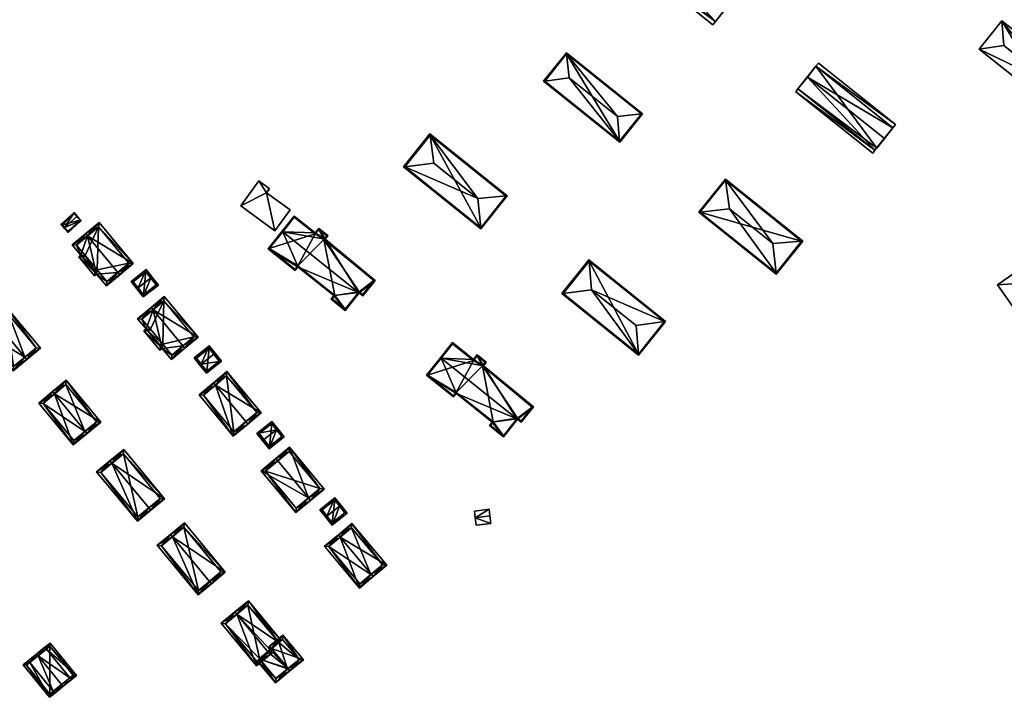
# Model space of a CAD drawing. Header units: inches. Extents: x 2523744 to 2528136, y 1148995 to 1152010.
# Tile 171 of 256: x 2526298 to 2526618, y 1151340 to 1151560. Entities that reach past the tile are written whole.
import ezdxf

# ---------------------------------------------------------------- set-up
doc = ezdxf.new("R2010")
doc.units = ezdxf.units.IN
doc.header["$MEASUREMENT"] = 0
doc.layers.add('Gebaeude Einzelhaus', color=10, linetype='Continuous')
doc.layers.add('Offenes Gebaeude', color=10, linetype='Continuous')

msp = doc.modelspace()

# ---------------------------------------------------------------- meshes
at = {"layer": 'Gebaeude Einzelhaus'}
mesh = msp.add_polyface(dxfattribs=at)
corners = [(2526501.906, 1151582.79, 429.142), (2526529.6, 1151566.729, 426.709), (2526504.833, 1151586.464, 426.709), (2526499.013, 1151579.16, 426.709), (2526523.781, 1151559.425, 426.709), (2526526.674, 1151563.056, 429.142), (2526529.6, 1151566.729, 426.167), (2526505.549, 1151587.363, 426.156), (2526504.833, 1151586.464, 426.167), (2526530.318, 1151567.628, 426.156), (2526498.214, 1151578.156, 426.266), (2526522.983, 1151558.421, 426.266), (2526523.781, 1151559.425, 426.254), (2526499.014, 1151579.16, 426.254), (2526526.325, 1151562.616, 403.477), (2526529.601, 1151566.728, 403.477), (2526523.782, 1151559.424, 403.477), (2526499.014, 1151579.16, 403.477), (2526504.833, 1151586.464, 403.477), (2526505.549, 1151587.363, 403.477), (2526530.318, 1151567.628, 403.477), (2526498.214, 1151578.156, 403.477), (2526522.983, 1151558.421, 403.477)]
mesh.append_faces([[corners[k] for k in face] for face in [(10, 12, 13), (10, 11, 12), (9, 7, 6), (6, 7, 8), (5, 1, 0), (4, 5, 0), (3, 4, 0), (0, 1, 2)]], dxfattribs={"color": 13})
mesh.append_faces([[corners[k] for k in face] for face in [(22, 21, 16), (16, 21, 17), (19, 20, 18), (18, 20, 15), (15, 9, 6), (15, 20, 9), (11, 22, 12), (12, 22, 16), (11, 10, 22), (22, 10, 21), (17, 21, 13), (13, 21, 10), (7, 18, 8), (7, 19, 18), (7, 9, 19), (19, 9, 20), (17, 14, 16), (17, 18, 14), (14, 18, 15), (0, 13, 3), (0, 8, 13), (13, 8, 17), (17, 8, 18), (0, 2, 8), (2, 1, 8), (8, 1, 6), (12, 5, 4), (12, 6, 5), (5, 6, 1), (16, 14, 12), (12, 14, 6), (6, 14, 15), (4, 13, 12), (4, 3, 13)]], dxfattribs={"color": 41})
mesh = msp.add_polyface(dxfattribs=at)
corners = [(2526616.905, 1151559.709, 421.683), (2526609.529, 1151550.416, 421.683), (2526617.578, 1151551.61, 423.895), (2526633.641, 1151538.859, 423.894), (2526641.683, 1151540.041, 421.683), (2526634.305, 1151530.749, 421.683), (2526609.529, 1151550.416, 399.869), (2526616.905, 1151559.709, 399.869), (2526634.305, 1151530.749, 399.869), (2526641.683, 1151540.041, 399.869)]
mesh.append_faces([[corners[k] for k in face] for face in [(5, 4, 3), (1, 3, 2), (1, 5, 3), (4, 0, 3), (3, 0, 2), (0, 1, 2)]], dxfattribs={"color": 13})
mesh.append_faces([[corners[k] for k in face] for face in [(6, 7, 8), (8, 7, 9), (0, 4, 7), (7, 4, 9), (4, 5, 9), (9, 5, 8), (5, 1, 8), (8, 1, 6), (1, 0, 6), (6, 0, 7)]], dxfattribs={"color": 41})
mesh = msp.add_polyface(dxfattribs=at)
corners = [(2526492.653, 1151520.545, 425.874), (2526476.231, 1151541.145, 428.73), (2526468.304, 1151540.073, 425.873), (2526491.98, 1151528.515, 428.73), (2526467.945, 1151540.024, 425.744), (2526492.684, 1151520.183, 425.744), (2526475.381, 1151549.296, 425.744), (2526475.418, 1151548.942, 425.874), (2526500.121, 1151529.454, 425.744), (2526499.769, 1151529.413, 425.873), (2526492.645, 1151520.534, 425.867), (2526468.296, 1151540.063, 425.867), (2526475.42, 1151548.945, 425.872), (2526499.77, 1151529.415, 425.872), (2526475.42, 1151548.945, 405.167), (2526499.77, 1151529.415, 405.167), (2526468.296, 1151540.063, 405.167), (2526492.645, 1151520.534, 405.167)]
mesh.append_faces([[corners[k] for k in face] for face in [(7, 2, 6), (12, 7, 6), (0, 9, 8), (8, 9, 13), (13, 12, 8), (8, 12, 6), (10, 0, 5), (5, 0, 8), (11, 10, 4), (2, 11, 4), (6, 2, 4), (4, 10, 5), (7, 8, 6), (7, 9, 8), (1, 3, 7), (7, 3, 9), (0, 9, 3), (0, 8, 9), (0, 5, 8), (7, 2, 1), (7, 6, 2), (2, 6, 4), (0, 4, 5), (0, 2, 4), (3, 1, 0), (0, 1, 2)]], dxfattribs={"color": 13})
mesh.append_faces([[corners[k] for k in face] for face in [(14, 17, 16), (15, 17, 14), (0, 17, 15), (0, 15, 9), (10, 17, 0), (9, 15, 13), (16, 17, 11), (11, 17, 10), (14, 16, 2), (2, 16, 11), (7, 14, 2), (12, 14, 7), (15, 14, 13), (13, 14, 12)]], dxfattribs={"color": 41})
mesh = msp.add_polyface(dxfattribs=at)
corners = [(2526581.523, 1151524.925, 423.584), (2526553.693, 1151541.373, 426.017), (2526578.733, 1151521.423, 426.017), (2526556.484, 1151544.876, 423.584), (2526550.625, 1151537.524, 423.584), (2526575.665, 1151517.573, 423.584), (2526575.665, 1151517.573, 423.031), (2526549.905, 1151536.62, 423.031), (2526574.945, 1151516.669, 423.031), (2526550.625, 1151537.524, 423.031), (2526582.361, 1151525.978, 423.031), (2526557.323, 1151545.929, 423.031), (2526556.484, 1151544.876, 423.031), (2526581.522, 1151524.925, 423.031), (2526556.484, 1151544.876, 400.345), (2526550.625, 1151537.524, 400.345), (2526575.665, 1151517.573, 400.345), (2526576.243, 1151518.298, 400.345), (2526581.522, 1151524.925, 400.345), (2526557.323, 1151545.929, 400.345), (2526549.905, 1151536.62, 400.345), (2526574.945, 1151516.669, 400.345), (2526582.361, 1151525.978, 400.345)]
mesh.append_faces([[corners[k] for k in face] for face in [(10, 12, 13), (10, 11, 12), (9, 7, 6), (6, 7, 8), (1, 5, 2), (1, 4, 5), (3, 1, 0), (0, 1, 2)]], dxfattribs={"color": 13})
mesh.append_faces([[corners[k] for k in face] for face in [(18, 14, 22), (22, 14, 19), (15, 16, 20), (20, 16, 21), (11, 10, 19), (19, 10, 22), (18, 22, 13), (13, 22, 10), (8, 16, 6), (8, 21, 16), (8, 7, 21), (21, 7, 20), (9, 15, 7), (7, 15, 20), (11, 19, 12), (12, 19, 14), (15, 17, 16), (15, 14, 17), (17, 14, 18), (6, 2, 5), (6, 13, 2), (2, 13, 0), (6, 17, 13), (13, 17, 18), (6, 16, 17), (5, 4, 6), (6, 4, 9), (12, 1, 3), (12, 9, 1), (1, 9, 4), (12, 14, 9), (9, 14, 15), (3, 13, 12), (3, 0, 13)]], dxfattribs={"color": 41})
mesh = msp.add_polyface(dxfattribs=at)
corners = [(2526456.104, 1151502.741, 428.73), (2526431.001, 1151522.874, 428.73), (2526431.049, 1151522.516, 428.852), (2526446.534, 1151501.913, 431.965), (2526432.27, 1151513.353, 431.965), (2526455.744, 1151502.71, 428.852), (2526447.49, 1151492.401, 428.846), (2526447.526, 1151492.046, 428.73), (2526422.778, 1151512.221, 428.846), (2526422.424, 1151512.179, 428.73), (2526455.753, 1151502.703, 428.846), (2526431.04, 1151522.523, 428.846), (2526422.775, 1151512.218, 428.844), (2526447.488, 1151492.398, 428.845), (2526455.753, 1151502.703, 407.997), (2526431.04, 1151522.523, 407.997), (2526422.775, 1151512.218, 407.997), (2526447.488, 1151492.398, 407.997)]
mesh.append_faces([[corners[k] for k in face] for face in [(13, 6, 7), (12, 13, 7), (8, 12, 9), (9, 12, 7), (11, 8, 1), (2, 11, 1), (1, 8, 9), (5, 2, 0), (0, 6, 10), (10, 5, 0), (7, 6, 0), (0, 2, 1), (6, 9, 7), (3, 8, 6), (6, 8, 9), (3, 4, 8), (2, 8, 4), (2, 1, 8), (8, 1, 9), (6, 5, 3), (6, 0, 5), (6, 7, 0), (0, 2, 5), (5, 2, 3), (3, 2, 4), (0, 1, 2)]], dxfattribs={"color": 13})
mesh.append_faces([[corners[k] for k in face] for face in [(15, 17, 16), (14, 17, 15), (6, 17, 14), (13, 17, 6), (6, 14, 10), (16, 17, 12), (12, 17, 13), (8, 16, 12), (15, 16, 8), (11, 15, 8), (2, 15, 11), (14, 15, 5), (5, 15, 2), (10, 14, 5)]], dxfattribs={"color": 41})
mesh = msp.add_polyface(dxfattribs=at)
corners = [(2526377.876, 1151503.71, 416.671), (2526378.87, 1151505.075, 416.671), (2526378.768, 1151505.149, 416.671), (2526375.368, 1151507.625, 416.671), (2526369.471, 1151499.525, 416.671), (2526380.595, 1151491.43, 416.671), (2526385.496, 1151498.164, 416.671), (2526378.768, 1151505.149, 411.6), (2526378.87, 1151505.075, 411.6), (2526375.368, 1151507.625, 411.6), (2526369.471, 1151499.525, 411.6), (2526380.595, 1151491.43, 411.6), (2526385.496, 1151498.164, 411.6), (2526377.876, 1151503.71, 411.6)]
mesh.append_faces([[corners[k] for k in face] for face in [(0, 5, 6), (0, 4, 5), (0, 3, 4), (0, 2, 3), (0, 1, 2)]], dxfattribs={"color": 13})
mesh.append_faces([[corners[k] for k in face] for face in [(13, 7, 8), (13, 9, 7), (13, 10, 9), (12, 11, 13), (13, 11, 10), (1, 0, 8), (8, 0, 13), (0, 6, 13), (13, 6, 12), (6, 5, 12), (12, 5, 11), (5, 4, 11), (11, 4, 10), (4, 3, 10), (10, 3, 9), (3, 2, 9), (9, 2, 7), (2, 1, 7), (7, 1, 8)]], dxfattribs={"color": 41})
mesh = msp.add_polyface(dxfattribs=at)
corners = [(2526543.509, 1151477.619, 423.37), (2526543.546, 1151477.266, 423.255), (2526552.16, 1151488.006, 423.255), (2526543.508, 1151477.618, 423.369), (2526551.798, 1151487.977, 423.376), (2526542.503, 1151487.231, 426.49), (2526518.406, 1151497.428, 423.255), (2526528.36, 1151498.573, 426.49), (2526518.76, 1151497.469, 423.37), (2526527.02, 1151508.169, 423.255), (2526527.07, 1151507.809, 423.376), (2526551.809, 1151487.968, 423.37), (2526518.758, 1151497.466, 423.369), (2526527.059, 1151507.818, 423.37), (2526551.809, 1151487.968, 402.781), (2526527.059, 1151507.818, 402.781), (2526518.758, 1151497.466, 402.781), (2526543.508, 1151477.618, 402.781)]
mesh.append_faces([[corners[k] for k in face] for face in [(6, 8, 12), (10, 13, 9), (9, 8, 6), (9, 13, 8), (11, 4, 2), (10, 9, 4), (4, 9, 2), (6, 12, 1), (1, 12, 3), (3, 0, 1), (1, 0, 2), (2, 0, 11), (10, 8, 7), (10, 9, 8), (8, 9, 6), (4, 10, 5), (5, 10, 7), (2, 9, 4), (4, 9, 10), (6, 3, 8), (8, 3, 7), (7, 3, 5), (5, 3, 0), (6, 1, 3), (0, 4, 5), (0, 2, 4), (3, 1, 0), (0, 1, 2)]], dxfattribs={"color": 13})
mesh.append_faces([[corners[k] for k in face] for face in [(14, 17, 16), (14, 16, 15), (11, 3, 14), (14, 3, 17), (11, 0, 3), (3, 12, 17), (17, 12, 16), (12, 8, 16), (8, 15, 16), (8, 13, 15), (13, 10, 15), (10, 14, 15), (10, 4, 14), (4, 11, 14)]], dxfattribs={"color": 41})
mesh = msp.add_polyface(dxfattribs=at)
corners = [(2526317.618, 1151494.788, 422.005), (2526316.324, 1151496.199, 423.323), (2526316.14, 1151496.031, 423.323), (2526312.232, 1151492.453, 423.323), (2526313.34, 1151490.871, 422.005), (2526312.048, 1151492.284, 423.323), (2526315.309, 1151497.308, 422.005), (2526311.033, 1151493.393, 422.005), (2526317.264, 1151494.804, 422.178), (2526313.356, 1151491.225, 422.177), (2526315.294, 1151496.955, 422.224), (2526311.386, 1151493.378, 422.224), (2526315.294, 1151496.955, 416.86), (2526317.264, 1151494.804, 416.86), (2526311.386, 1151493.378, 416.86), (2526313.356, 1151491.225, 416.86)]
mesh.append_faces([[corners[k] for k in face] for face in [(3, 9, 5), (11, 3, 5), (5, 9, 4), (7, 11, 5), (10, 11, 6), (6, 11, 7), (2, 10, 1), (8, 2, 1), (1, 10, 6), (0, 9, 8), (4, 9, 0), (0, 8, 1), (3, 7, 5), (2, 6, 3), (3, 6, 7), (2, 1, 6), (0, 3, 4), (4, 3, 5), (0, 2, 3), (0, 1, 2)]], dxfattribs={"color": 13})
mesh.append_faces([[corners[k] for k in face] for face in [(13, 15, 14), (13, 14, 12), (9, 15, 13), (9, 13, 8), (14, 15, 9), (3, 14, 9), (11, 14, 3), (12, 14, 10), (10, 14, 11), (2, 12, 10), (13, 12, 8), (8, 12, 2)]], dxfattribs={"color": 41})
mesh = msp.add_polyface(dxfattribs=at)
corners = [(2526319.705, 1151489.721, 426.908), (2526334.521, 1151480.703, 422.261), (2526323.405, 1151494.093, 422.261), (2526329.544, 1151477.87, 426.908), (2526330.183, 1151477.1, 426.908), (2526319.066, 1151490.491, 426.908), (2526314.678, 1151486.848, 422.261), (2526317.488, 1151483.463, 422.261), (2526322.628, 1151477.273, 422.261), (2526316.833, 1151482.919, 421.568), (2526321.973, 1151476.729, 421.568), (2526325.794, 1151473.458, 422.261), (2526323.274, 1151492.685, 423.085), (2526316.086, 1151486.716, 423.075), (2526318.239, 1151482.795, 422.384), (2526318.896, 1151483.331, 423.075), (2526322.106, 1151478.133, 422.381), (2526325.925, 1151474.866, 423.076), (2526322.759, 1151478.681, 423.076), (2526333.114, 1151480.833, 423.085), (2526323.274, 1151492.685, 416.598), (2526333.114, 1151480.833, 416.598), (2526316.086, 1151486.716, 416.598), (2526318.896, 1151483.331, 416.598), (2526318.239, 1151482.795, 416.598), (2526322.106, 1151478.133, 416.598), (2526322.759, 1151478.681, 416.598), (2526325.925, 1151474.866, 416.598)]
mesh.append_faces([[corners[k] for k in face] for face in [(19, 12, 1), (17, 3, 4), (4, 3, 19), (4, 19, 1), (11, 17, 4), (18, 17, 8), (16, 18, 8), (8, 17, 11), (10, 16, 8), (14, 16, 9), (9, 16, 10), (15, 14, 7), (13, 15, 7), (7, 14, 9), (6, 13, 7), (0, 13, 5), (12, 0, 5), (5, 13, 6), (1, 12, 2), (2, 12, 5), (3, 11, 4), (0, 8, 3), (3, 8, 11), (8, 9, 10), (0, 7, 8), (8, 7, 9), (5, 6, 0), (0, 6, 7), (0, 2, 5), (4, 1, 3), (3, 1, 0), (0, 1, 2)]], dxfattribs={"color": 13})
mesh.append_faces([[corners[k] for k in face] for face in [(23, 26, 25), (23, 25, 24), (20, 26, 23), (20, 23, 22), (21, 27, 26), (21, 26, 20), (3, 27, 21), (17, 27, 3), (3, 21, 19), (26, 27, 18), (18, 27, 17), (25, 26, 16), (16, 26, 18), (24, 25, 16), (14, 24, 16), (23, 24, 14), (15, 23, 14), (22, 23, 13), (13, 23, 15), (20, 22, 0), (0, 22, 13), (12, 20, 0), (21, 20, 19), (19, 20, 12)]], dxfattribs={"color": 41})
mesh = msp.add_polyface(dxfattribs=at)
corners = [(2526388.098, 1151479.601, 432.765), (2526378.364, 1151485.541, 432.114), (2526387.203, 1151478.483, 432.114), (2526383.113, 1151491.089, 435.433), (2526382.918, 1151491.245, 435.433), (2526407.805, 1151471.371, 435.433), (2526399.724, 1151470.316, 432.765), (2526403.445, 1151465.511, 432.114), (2526398.83, 1151469.198, 432.114), (2526408, 1151471.215, 435.433), (2526394.856, 1151492.19, 432.114), (2526396.89, 1151488.645, 432.723), (2526397.828, 1151489.818, 432.114), (2526393.671, 1151490.706, 432.884), (2526413.126, 1151475.223, 432.867), (2526386.843, 1151496.16, 432.883), (2526409.176, 1151470.275, 435.433), (2526386.881, 1151495.809, 432.985), (2526378.715, 1151485.58, 432.227), (2526387.164, 1151478.834, 432.228), (2526388.059, 1151479.953, 432.879), (2526399.181, 1151469.236, 432.227), (2526403.406, 1151465.863, 432.228), (2526400.075, 1151470.355, 432.878), (2526409.138, 1151470.626, 435.331), (2526407.961, 1151471.566, 435.332), (2526412.778, 1151475.186, 432.967), (2526396.541, 1151488.609, 432.823), (2526397.476, 1151489.779, 432.215), (2526394.895, 1151491.839, 432.215), (2526393.71, 1151490.355, 432.985), (2526386.881, 1151495.809, 410.722), (2526393.71, 1151490.355, 410.722), (2526378.715, 1151485.58, 410.722), (2526387.164, 1151478.834, 410.722), (2526388.059, 1151479.953, 410.722), (2526400.075, 1151470.355, 410.722), (2526399.181, 1151469.236, 410.722), (2526403.406, 1151465.863, 410.722), (2526407.961, 1151471.566, 410.722), (2526409.138, 1151470.626, 410.722), (2526412.778, 1151475.186, 410.722), (2526396.541, 1151488.609, 410.722), (2526397.476, 1151489.779, 410.722), (2526394.895, 1151491.839, 410.722)]
mesh.append_faces([[corners[k] for k in face] for face in [(13, 30, 17), (10, 29, 13), (13, 29, 30), (12, 28, 10), (10, 28, 29), (11, 28, 12), (11, 27, 28), (14, 26, 11), (11, 26, 27), (14, 24, 26), (16, 24, 14), (5, 25, 9), (9, 25, 24), (9, 24, 16), (20, 23, 6), (7, 22, 9), (9, 22, 5), (23, 21, 6), (6, 21, 8), (8, 21, 7), (7, 21, 22), (18, 19, 2), (0, 20, 6), (2, 19, 0), (0, 19, 20), (1, 18, 2), (3, 18, 4), (3, 4, 17), (4, 18, 1), (13, 17, 15), (15, 17, 4), (14, 9, 16), (14, 5, 9), (3, 15, 4), (3, 13, 15), (14, 11, 5), (5, 11, 3), (3, 11, 13), (13, 11, 10), (10, 11, 12), (5, 7, 9), (5, 6, 7), (7, 6, 8), (3, 0, 5), (5, 0, 6), (4, 1, 3), (3, 1, 0), (0, 1, 2)]], dxfattribs={"color": 13})
mesh.append_faces([[corners[k] for k in face] for face in [(32, 33, 31), (32, 35, 33), (33, 35, 34), (36, 38, 37), (36, 39, 38), (39, 41, 40), (43, 42, 44), (44, 42, 32), (32, 42, 35), (35, 42, 36), (36, 42, 39), (39, 42, 41), (30, 29, 32), (32, 29, 44), (29, 28, 44), (44, 28, 43), (28, 42, 43), (28, 27, 42), (27, 41, 42), (27, 26, 41), (26, 40, 41), (26, 24, 40), (24, 39, 40), (24, 25, 39), (5, 22, 25), (25, 22, 39), (39, 22, 38), (22, 21, 38), (38, 21, 37), (21, 36, 37), (21, 23, 36), (23, 35, 36), (23, 20, 35), (20, 19, 35), (35, 19, 34), (19, 18, 34), (34, 18, 33), (18, 31, 33), (3, 17, 18), (18, 17, 31), (17, 30, 31), (31, 30, 32)]], dxfattribs={"color": 41})
mesh = msp.add_polyface(dxfattribs=at)
corners = [(2526615.531, 1151473.771, 407.654), (2526624.684, 1151460.695, 407.654), (2526646.595, 1151476.034, 407.654), (2526637.443, 1151489.109, 407.654), (2526637.443, 1151489.109, 396.339), (2526646.595, 1151476.034, 396.339), (2526615.531, 1151473.771, 396.339), (2526624.684, 1151460.695, 396.339), (2526638.83, 1151470.598, 405.362), (2526638.83, 1151470.598, 405.462), (2526632.067, 1151465.863, 405.362), (2526632.067, 1151465.863, 405.462)]
mesh.append_faces([[corners[k] for k in face] for face in [(0, 2, 3), (0, 1, 2)]], dxfattribs={"color": 13})
mesh.append_faces([[corners[k] for k in face] for face in [(4, 5, 6), (6, 5, 7), (7, 8, 10), (9, 1, 11), (11, 1, 10), (10, 1, 7), (8, 2, 9), (9, 2, 1), (5, 8, 7), (8, 5, 2), (1, 0, 7), (7, 0, 6), (0, 3, 6), (6, 3, 4), (3, 2, 4), (4, 2, 5)]], dxfattribs={"color": 41})
mesh = msp.add_polyface(dxfattribs=at)
corners = [(2526483.458, 1151472.221, 428.045), (2526497.99, 1151460.566, 428.045), (2526507.246, 1151461.85, 424.931), (2526482.701, 1151481.533, 424.933), (2526507.606, 1151461.9, 424.81), (2526482.671, 1151481.898, 424.811), (2526498.825, 1151450.951, 424.81), (2526498.794, 1151451.312, 424.932), (2526473.891, 1151470.949, 424.81), (2526474.25, 1151470.997, 424.931), (2526507.255, 1151461.861, 424.925), (2526482.71, 1151481.546, 424.926), (2526482.701, 1151481.534, 424.933), (2526474.243, 1151470.988, 424.926), (2526498.786, 1151451.303, 424.926), (2526482.71, 1151481.546, 403.686), (2526507.255, 1151461.861, 403.686), (2526474.243, 1151470.988, 403.686), (2526498.786, 1151451.303, 403.686)]
mesh.append_faces([[corners[k] for k in face] for face in [(7, 2, 6), (7, 6, 14), (8, 9, 13), (8, 14, 6), (8, 13, 14), (11, 12, 5), (12, 8, 5), (12, 9, 8), (4, 2, 10), (6, 2, 4), (4, 11, 5), (4, 10, 11), (7, 9, 6), (6, 9, 8), (1, 0, 7), (7, 0, 9), (3, 9, 0), (3, 8, 9), (3, 5, 8), (7, 2, 1), (7, 6, 2), (2, 6, 4), (3, 4, 5), (0, 2, 3), (3, 2, 4), (0, 1, 2)]], dxfattribs={"color": 13})
mesh.append_faces([[corners[k] for k in face] for face in [(15, 18, 17), (16, 18, 15), (2, 18, 16), (2, 7, 18), (7, 14, 18), (10, 2, 16), (14, 13, 18), (18, 13, 17), (13, 9, 17), (12, 17, 9), (12, 15, 17), (12, 11, 15), (11, 10, 15), (15, 10, 16)]], dxfattribs={"color": 41})
mesh = msp.add_polyface(dxfattribs=at)
corners = [(2526336.103, 1151472.828, 423.359), (2526338.744, 1151478.749, 421.214), (2526333.844, 1151474.883, 421.214), (2526340.217, 1151476.075, 423.359), (2526340.61, 1151476.385, 423.359), (2526335.71, 1151472.518, 423.359), (2526337.801, 1151469.869, 421.214), (2526342.701, 1151473.736, 421.214), (2526334.546, 1151474.8, 421.57), (2526338.661, 1151478.046, 421.57), (2526337.884, 1151470.571, 421.532), (2526341.999, 1151473.819, 421.532), (2526338.661, 1151478.046, 415.486), (2526341.999, 1151473.819, 415.486), (2526334.546, 1151474.8, 415.486), (2526337.884, 1151470.571, 415.486)]
mesh.append_faces([[corners[k] for k in face] for face in [(3, 9, 4), (11, 3, 4), (4, 9, 1), (7, 10, 11), (7, 11, 4), (6, 10, 7), (0, 10, 5), (8, 0, 5), (5, 10, 6), (9, 8, 2), (1, 9, 2), (2, 8, 5), (3, 7, 4), (5, 6, 0), (0, 6, 3), (3, 6, 7), (0, 2, 5), (4, 1, 3), (3, 1, 0), (0, 1, 2)]], dxfattribs={"color": 13})
mesh.append_faces([[corners[k] for k in face] for face in [(12, 15, 14), (13, 15, 12), (11, 15, 13), (10, 15, 11), (14, 15, 10), (0, 14, 10), (8, 14, 0), (12, 14, 9), (9, 14, 8), (3, 12, 9), (13, 12, 11), (11, 12, 3)]], dxfattribs={"color": 41})
mesh = msp.add_polyface(dxfattribs=at)
corners = [(2526340.969, 1151465.676, 425.265), (2526340.33, 1151466.445, 425.265), (2526335.948, 1151462.808, 420.841), (2526338.703, 1151459.488, 420.841), (2526343.965, 1151453.149, 420.841), (2526337.964, 1151458.874, 420.094), (2526343.225, 1151452.535, 420.094), (2526350.67, 1151453.99, 425.265), (2526346.925, 1151449.583, 420.841), (2526351.309, 1151453.22, 425.265), (2526355.593, 1151456.778, 420.841), (2526344.615, 1151470.003, 420.841), (2526343.358, 1151453.943, 420.872), (2526347.056, 1151450.991, 421.618), (2526344.096, 1151454.556, 421.617), (2526354.185, 1151456.908, 421.636), (2526344.484, 1151468.594, 421.636), (2526337.356, 1151462.676, 421.617), (2526339.378, 1151458.75, 420.878), (2526340.11, 1151459.358, 421.617), (2526344.484, 1151468.594, 414.935), (2526354.185, 1151456.908, 414.935), (2526337.356, 1151462.676, 414.935), (2526340.11, 1151459.358, 414.935), (2526339.378, 1151458.75, 414.935), (2526343.358, 1151453.943, 414.935), (2526344.096, 1151454.556, 414.935), (2526347.056, 1151450.991, 414.935)]
mesh.append_faces([[corners[k] for k in face] for face in [(18, 12, 5), (19, 18, 3), (17, 19, 3), (3, 18, 5), (2, 17, 3), (0, 17, 1), (16, 0, 1), (1, 17, 2), (11, 16, 1), (15, 16, 10), (10, 16, 11), (13, 7, 9), (9, 7, 15), (9, 15, 10), (8, 13, 9), (14, 13, 4), (12, 14, 4), (4, 13, 8), (5, 12, 6), (6, 12, 4), (0, 11, 1), (9, 10, 7), (7, 10, 0), (0, 10, 11), (7, 8, 9), (0, 4, 7), (7, 4, 8), (4, 5, 6), (0, 3, 4), (4, 3, 5), (0, 2, 3), (0, 1, 2)]], dxfattribs={"color": 13})
mesh.append_faces([[corners[k] for k in face] for face in [(24, 26, 25), (23, 26, 24), (20, 26, 23), (20, 23, 22), (21, 27, 26), (21, 26, 20), (7, 27, 21), (13, 27, 7), (7, 21, 15), (26, 27, 14), (14, 27, 13), (25, 26, 12), (12, 26, 14), (24, 25, 12), (18, 24, 12), (23, 24, 18), (19, 23, 18), (22, 23, 17), (17, 23, 19), (20, 22, 0), (0, 22, 17), (16, 20, 0), (21, 20, 15), (15, 20, 16)]], dxfattribs={"color": 41})
mesh = msp.add_polyface(dxfattribs=at)
corners = [(2526299.291, 1151450.283, 430.637), (2526295.446, 1151445.806, 426.103), (2526299.928, 1151449.513, 430.637), (2526284.22, 1151459.381, 426.103), (2526289.338, 1151462.317, 430.637), (2526288.701, 1151463.088, 430.637), (2526304.375, 1151453.19, 426.103), (2526293.148, 1151466.765, 426.103), (2526295.58, 1151447.215, 426.884), (2526285.628, 1151459.248, 426.883), (2526302.968, 1151453.324, 426.888), (2526293.014, 1151465.358, 426.889), (2526293.014, 1151465.358, 419.546), (2526302.968, 1151453.324, 419.546), (2526285.628, 1151459.248, 419.546), (2526295.58, 1151447.215, 419.546)]
mesh.append_faces([[corners[k] for k in face] for face in [(4, 9, 5), (11, 4, 5), (5, 9, 3), (10, 11, 7), (7, 11, 5), (6, 10, 7), (8, 0, 2), (2, 0, 10), (2, 10, 6), (9, 8, 1), (3, 9, 1), (1, 8, 2), (0, 7, 4), (4, 7, 5), (0, 6, 7), (0, 2, 6), (3, 4, 5), (3, 0, 4), (3, 1, 0), (0, 1, 2)]], dxfattribs={"color": 13})
mesh.append_faces([[corners[k] for k in face] for face in [(12, 15, 14), (13, 15, 12), (8, 15, 13), (8, 13, 0), (0, 13, 10), (14, 15, 9), (9, 15, 8), (12, 14, 9), (4, 12, 9), (11, 12, 4), (13, 12, 10), (10, 12, 11)]], dxfattribs={"color": 41})
mesh = msp.add_polyface(dxfattribs=at)
corners = [(2526429.844, 1151444.41, 428.353), (2526438.683, 1151437.351, 428.353), (2526439.578, 1151438.47, 429.004), (2526459.285, 1151430.24, 431.672), (2526451.204, 1151429.185, 429.004), (2526434.593, 1151449.958, 431.672), (2526454.925, 1151424.38, 428.353), (2526450.31, 1151428.066, 428.353), (2526459.48, 1151430.084, 431.672), (2526434.398, 1151450.114, 431.672), (2526464.606, 1151434.091, 429.105), (2526448.37, 1151447.514, 428.962), (2526460.656, 1151429.144, 431.672), (2526446.336, 1151451.059, 428.353), (2526449.308, 1151448.686, 428.353), (2526445.151, 1151449.575, 429.123), (2526438.323, 1151455.029, 429.122), (2526438.361, 1151454.678, 429.224), (2526430.195, 1151444.449, 428.466), (2526438.644, 1151437.703, 428.467), (2526439.539, 1151438.821, 429.118), (2526451.555, 1151429.224, 429.117), (2526450.661, 1151428.105, 428.466), (2526454.886, 1151424.731, 428.467), (2526460.618, 1151429.495, 431.57), (2526459.441, 1151430.435, 431.571), (2526464.258, 1151434.055, 429.204), (2526448.021, 1151447.478, 429.062), (2526448.956, 1151448.648, 428.454), (2526446.375, 1151450.708, 428.454), (2526445.19, 1151449.224, 429.224), (2526438.361, 1151454.678, 406.865), (2526445.19, 1151449.224, 406.865), (2526430.195, 1151444.449, 406.865), (2526438.644, 1151437.703, 406.865), (2526439.539, 1151438.821, 406.865), (2526451.555, 1151429.224, 406.865), (2526450.661, 1151428.105, 406.865), (2526454.886, 1151424.731, 406.865), (2526459.441, 1151430.435, 406.865), (2526460.618, 1151429.495, 406.865), (2526464.258, 1151434.055, 406.865), (2526448.021, 1151447.478, 406.865), (2526448.956, 1151448.648, 406.865), (2526446.375, 1151450.708, 406.865)]
mesh.append_faces([[corners[k] for k in face] for face in [(28, 29, 13), (15, 30, 17), (13, 29, 15), (15, 29, 30), (11, 28, 14), (14, 28, 13), (26, 27, 11), (11, 27, 28), (10, 26, 11), (12, 24, 10), (10, 24, 26), (3, 25, 8), (8, 25, 24), (8, 24, 12), (22, 23, 6), (3, 8, 23), (23, 8, 6), (7, 22, 6), (20, 21, 4), (4, 22, 7), (4, 21, 22), (19, 20, 2), (2, 20, 4), (1, 19, 2), (0, 18, 1), (1, 18, 19), (5, 18, 9), (5, 9, 17), (9, 18, 0), (15, 17, 16), (16, 17, 9), (5, 16, 9), (5, 15, 16), (3, 11, 5), (5, 11, 15), (15, 11, 13), (13, 11, 14), (12, 10, 8), (8, 10, 3), (3, 10, 11), (0, 5, 9), (3, 6, 8), (3, 4, 6), (6, 4, 7), (0, 2, 5), (5, 2, 3), (3, 2, 4), (0, 1, 2)]], dxfattribs={"color": 13})
mesh.append_faces([[corners[k] for k in face] for face in [(32, 33, 31), (32, 35, 33), (33, 35, 34), (36, 38, 37), (36, 39, 38), (39, 41, 40), (43, 42, 44), (44, 42, 32), (32, 42, 35), (35, 42, 36), (36, 42, 39), (39, 42, 41), (30, 29, 32), (32, 29, 44), (29, 28, 44), (44, 28, 43), (28, 42, 43), (28, 27, 42), (27, 41, 42), (27, 26, 41), (26, 40, 41), (26, 24, 40), (24, 39, 40), (24, 25, 39), (3, 23, 25), (25, 23, 39), (39, 23, 38), (23, 22, 38), (38, 22, 37), (22, 36, 37), (22, 21, 36), (21, 35, 36), (21, 20, 35), (20, 19, 35), (35, 19, 34), (19, 18, 34), (34, 18, 33), (18, 31, 33), (5, 17, 18), (18, 17, 31), (17, 30, 31), (31, 30, 32)]], dxfattribs={"color": 41})
mesh = msp.add_polyface(dxfattribs=at)
corners = [(2526356.618, 1151448.035, 421.791), (2526359.259, 1151453.956, 419.646), (2526354.359, 1151450.09, 419.646), (2526360.732, 1151451.283, 421.791), (2526361.125, 1151451.593, 421.791), (2526356.225, 1151447.725, 421.791), (2526358.316, 1151445.076, 419.646), (2526363.216, 1151448.944, 419.646), (2526355.061, 1151450.008, 420.001), (2526358.399, 1151445.779, 419.964), (2526362.514, 1151449.026, 419.963), (2526359.176, 1151453.254, 420.002), (2526359.176, 1151453.254, 414.479), (2526362.514, 1151449.026, 414.479), (2526355.061, 1151450.008, 414.479), (2526358.399, 1151445.779, 414.479)]
mesh.append_faces([[corners[k] for k in face] for face in [(11, 8, 1), (3, 11, 4), (10, 3, 4), (4, 11, 1), (7, 10, 4), (6, 9, 10), (6, 10, 7), (0, 9, 5), (8, 0, 5), (5, 9, 6), (1, 8, 2), (2, 8, 5), (0, 7, 3), (3, 7, 4), (5, 6, 0), (0, 6, 7), (0, 2, 5), (4, 1, 3), (3, 1, 0), (0, 1, 2)]], dxfattribs={"color": 13})
mesh.append_faces([[corners[k] for k in face] for face in [(12, 15, 14), (13, 15, 12), (10, 15, 13), (9, 15, 10), (14, 15, 9), (0, 14, 9), (8, 14, 0), (12, 14, 8), (11, 12, 8), (3, 12, 11), (13, 12, 10), (10, 12, 3)]], dxfattribs={"color": 41})
mesh = msp.add_polyface(dxfattribs=at)
corners = [(2526371.11, 1151429.328, 423.938), (2526371.749, 1151428.559, 423.938), (2526376.125, 1151432.191, 419.514), (2526361.257, 1151441.2, 423.938), (2526364.994, 1151445.603, 419.514), (2526360.618, 1151441.97, 423.938), (2526355.914, 1151438.066, 419.514), (2526367.046, 1151424.655, 419.514), (2526374.718, 1151432.323, 420.291), (2526367.178, 1151426.064, 420.239), (2526364.863, 1151444.194, 420.292), (2526357.323, 1151437.935, 420.238), (2526364.863, 1151444.194, 413.76), (2526374.718, 1151432.323, 413.76), (2526357.323, 1151437.935, 413.76), (2526367.178, 1151426.064, 413.76)]
mesh.append_faces([[corners[k] for k in face] for face in [(11, 9, 7), (6, 11, 7), (3, 11, 5), (10, 3, 5), (5, 11, 6), (8, 10, 4), (4, 10, 5), (2, 8, 4), (9, 0, 1), (1, 0, 8), (7, 9, 1), (1, 8, 2), (3, 7, 0), (0, 7, 1), (5, 6, 3), (3, 6, 7), (3, 4, 5), (0, 2, 3), (3, 2, 4), (0, 1, 2)]], dxfattribs={"color": 13})
mesh.append_faces([[corners[k] for k in face] for face in [(12, 15, 14), (13, 15, 12), (0, 15, 13), (9, 15, 0), (0, 13, 8), (14, 15, 11), (11, 15, 9), (12, 14, 3), (3, 14, 11), (10, 12, 3), (13, 12, 8), (8, 12, 10)]], dxfattribs={"color": 41})
mesh = msp.add_polyface(dxfattribs=at)
corners = [(2526308.927, 1151438.318, 429.365), (2526303.781, 1151435.36, 425.163), (2526315.039, 1151421.748, 425.163), (2526308.29, 1151439.089, 429.365), (2526318.913, 1151426.243, 429.365), (2526319.548, 1151425.475, 429.365), (2526324.029, 1151429.181, 425.163), (2526312.771, 1151442.795, 425.163), (2526322.621, 1151429.315, 425.886), (2526312.638, 1151441.388, 425.885), (2526305.189, 1151435.226, 425.881), (2526315.173, 1151423.155, 425.881), (2526318.79, 1151426.141, 429.25), (2526318.79, 1151426.141, 418.734), (2526322.621, 1151429.315, 418.734), (2526312.638, 1151441.388, 418.734), (2526305.189, 1151435.226, 418.734), (2526315.173, 1151423.155, 418.734)]
mesh.append_faces([[corners[k] for k in face] for face in [(5, 12, 4), (2, 11, 5), (5, 11, 12), (0, 10, 3), (3, 10, 1), (1, 10, 2), (2, 10, 11), (7, 9, 3), (3, 9, 0), (4, 8, 5), (5, 8, 6), (6, 8, 7), (7, 8, 9), (0, 7, 3), (5, 6, 4), (4, 6, 0), (0, 6, 7), (0, 2, 4), (4, 2, 5), (3, 1, 0), (0, 1, 2)]], dxfattribs={"color": 13})
mesh.append_faces([[corners[k] for k in face] for face in [(13, 17, 16), (13, 16, 15), (13, 15, 14), (11, 17, 13), (11, 13, 12), (16, 17, 10), (10, 17, 11), (15, 16, 0), (0, 16, 10), (9, 15, 0), (14, 15, 9), (8, 14, 9), (13, 14, 8), (12, 13, 8), (12, 8, 4)]], dxfattribs={"color": 41})
mesh = msp.add_polyface(dxfattribs=at)
corners = [(2526381.106, 1151426.714, 420.593), (2526379.633, 1151429.388, 418.448), (2526374.733, 1151425.521, 418.448), (2526381.499, 1151427.024, 420.593), (2526376.992, 1151423.466, 420.593), (2526376.599, 1151423.156, 420.593), (2526378.69, 1151420.508, 418.448), (2526383.59, 1151424.375, 418.448), (2526375.435, 1151425.439, 418.804), (2526379.55, 1151428.685, 418.804), (2526378.773, 1151421.21, 418.766), (2526382.888, 1151424.458, 418.766), (2526379.55, 1151428.685, 413.221), (2526382.888, 1151424.458, 413.221), (2526375.435, 1151425.439, 413.221), (2526378.773, 1151421.21, 413.221)]
mesh.append_faces([[corners[k] for k in face] for face in [(0, 9, 3), (11, 0, 3), (7, 10, 11), (7, 11, 3), (6, 10, 7), (4, 10, 5), (8, 4, 5), (5, 10, 6), (2, 8, 5), (9, 8, 1), (3, 9, 1), (1, 8, 2), (0, 7, 3), (5, 6, 4), (4, 6, 0), (0, 6, 7), (0, 2, 4), (4, 2, 5), (3, 1, 0), (0, 1, 2)]], dxfattribs={"color": 13})
mesh.append_faces([[corners[k] for k in face] for face in [(12, 15, 14), (13, 15, 12), (11, 15, 13), (10, 15, 11), (14, 15, 10), (4, 14, 10), (8, 14, 4), (12, 14, 9), (9, 14, 8), (0, 12, 9), (13, 12, 11), (11, 12, 0)]], dxfattribs={"color": 41})
mesh = msp.add_polyface(dxfattribs=at)
corners = [(2526327.607, 1151415.807, 428.038), (2526344.706, 1151404.234, 423.281), (2526331.44, 1151420.275, 423.281), (2526339.597, 1151401.307, 428.038), (2526340.234, 1151400.536, 428.038), (2526326.969, 1151416.578, 428.038), (2526322.611, 1151412.974, 423.281), (2526335.876, 1151396.933, 423.281), (2526331.308, 1151418.868, 424.1), (2526343.299, 1151404.368, 424.1), (2526324.02, 1151412.841, 424.123), (2526336.01, 1151398.341, 424.123), (2526331.308, 1151418.868, 415.978), (2526343.299, 1151404.368, 415.978), (2526324.02, 1151412.841, 415.978), (2526336.01, 1151398.341, 415.978)]
mesh.append_faces([[corners[k] for k in face] for face in [(11, 3, 4), (4, 3, 9), (10, 11, 7), (7, 11, 4), (6, 10, 7), (0, 10, 5), (8, 0, 5), (5, 10, 6), (2, 8, 5), (9, 8, 1), (4, 9, 1), (1, 8, 2), (0, 7, 3), (3, 7, 4), (0, 6, 7), (0, 5, 6), (0, 2, 5), (4, 1, 3), (3, 1, 0), (0, 1, 2)]], dxfattribs={"color": 13})
mesh.append_faces([[corners[k] for k in face] for face in [(12, 15, 14), (13, 15, 12), (11, 15, 3), (9, 15, 13), (3, 15, 9), (14, 15, 10), (10, 15, 11), (0, 14, 10), (12, 14, 8), (8, 14, 0), (13, 12, 9), (9, 12, 8)]], dxfattribs={"color": 41})
mesh = msp.add_polyface(dxfattribs=at)
corners = [(2526381.522, 1151416.562, 422.666), (2526385.301, 1151420.999, 418.241), (2526380.883, 1151417.331, 422.666), (2526391.531, 1151404.504, 422.666), (2526396.589, 1151407.401, 418.241), (2526392.17, 1151403.734, 422.666), (2526376.108, 1151413.368, 418.241), (2526387.395, 1151399.77, 418.241), (2526395.18, 1151407.533, 419.011), (2526385.17, 1151419.591, 419.012), (2526377.516, 1151413.236, 418.953), (2526387.526, 1151401.179, 418.955), (2526385.17, 1151419.591, 412.398), (2526395.18, 1151407.533, 412.398), (2526377.516, 1151413.236, 412.398), (2526387.526, 1151401.179, 412.398)]
mesh.append_faces([[corners[k] for k in face] for face in [(11, 3, 5), (5, 3, 8), (10, 11, 7), (7, 11, 5), (6, 10, 7), (0, 10, 2), (9, 0, 2), (2, 10, 6), (8, 9, 1), (1, 9, 2), (5, 8, 4), (4, 8, 1), (3, 7, 5), (0, 6, 3), (3, 6, 7), (0, 2, 6), (4, 3, 5), (4, 1, 3), (3, 1, 0), (0, 1, 2)]], dxfattribs={"color": 13})
mesh.append_faces([[corners[k] for k in face] for face in [(13, 15, 14), (13, 14, 12), (3, 15, 13), (11, 15, 3), (3, 13, 8), (14, 15, 10), (10, 15, 11), (12, 14, 0), (0, 14, 10), (9, 12, 0), (13, 12, 8), (8, 12, 9)]], dxfattribs={"color": 41})
mesh = msp.add_polyface(dxfattribs=at)
corners = [(2526397.471, 1151398.636, 419.35), (2526400.111, 1151404.558, 417.205), (2526395.211, 1151400.691, 417.205), (2526401.585, 1151401.884, 419.35), (2526401.978, 1151402.194, 419.35), (2526397.078, 1151398.326, 419.35), (2526399.169, 1151395.678, 417.205), (2526404.069, 1151399.545, 417.205), (2526395.914, 1151400.609, 417.561), (2526399.251, 1151396.38, 417.523), (2526403.366, 1151399.628, 417.523), (2526400.029, 1151403.855, 417.562), (2526400.029, 1151403.855, 412.028), (2526403.366, 1151399.628, 412.028), (2526395.914, 1151400.609, 412.028), (2526399.251, 1151396.38, 412.028)]
mesh.append_faces([[corners[k] for k in face] for face in [(11, 8, 1), (3, 11, 4), (10, 3, 4), (4, 11, 1), (7, 10, 4), (6, 9, 10), (6, 10, 7), (0, 9, 5), (8, 0, 5), (5, 9, 6), (1, 8, 2), (2, 8, 5), (3, 7, 4), (5, 6, 0), (0, 6, 3), (3, 6, 7), (0, 2, 5), (4, 1, 3), (3, 1, 0), (0, 1, 2)]], dxfattribs={"color": 13})
mesh.append_faces([[corners[k] for k in face] for face in [(12, 15, 14), (13, 15, 12), (10, 15, 13), (9, 15, 10), (14, 15, 9), (0, 14, 9), (8, 14, 0), (12, 14, 8), (11, 12, 8), (3, 12, 11), (13, 12, 10), (10, 12, 3)]], dxfattribs={"color": 41})
mesh = msp.add_polyface(dxfattribs=at)
corners = [(2526359.304, 1151377.352, 426.323), (2526359.94, 1151376.583, 426.323), (2526364.463, 1151380.323, 421.899), (2526347.273, 1151391.9, 426.323), (2526351.158, 1151396.41, 421.899), (2526346.635, 1151392.671, 426.323), (2526342.324, 1151389.105, 421.899), (2526355.629, 1151373.018, 421.899), (2526363.055, 1151380.456, 422.653), (2526351.025, 1151395.003, 422.652), (2526355.763, 1151374.425, 422.69), (2526359.18, 1151377.25, 426.196), (2526343.731, 1151388.971, 422.689), (2526355.763, 1151374.425, 414.776), (2526363.055, 1151380.456, 414.776), (2526351.025, 1151395.003, 414.776), (2526343.731, 1151388.971, 414.776)]
mesh.append_faces([[corners[k] for k in face] for face in [(12, 5, 3), (12, 6, 5), (10, 7, 12), (12, 7, 6), (0, 1, 11), (11, 1, 10), (10, 1, 7), (4, 9, 5), (5, 9, 3), (8, 1, 0), (4, 2, 9), (9, 2, 8), (8, 2, 1), (3, 7, 0), (0, 7, 1), (3, 6, 7), (3, 5, 6), (3, 4, 5), (0, 2, 3), (3, 2, 4), (0, 1, 2)]], dxfattribs={"color": 13})
mesh.append_faces([[corners[k] for k in face] for face in [(14, 13, 15), (15, 13, 16), (10, 12, 13), (13, 12, 16), (3, 9, 12), (12, 9, 16), (16, 9, 15), (9, 14, 15), (9, 8, 14), (8, 13, 14), (8, 10, 13), (8, 11, 10), (0, 11, 8)]], dxfattribs={"color": 41})
mesh = msp.add_polyface(dxfattribs=at)
corners = [(2526401.845, 1151391.765, 421.634), (2526396.745, 1151388.831, 417.394), (2526408.043, 1151375.223, 417.394), (2526401.206, 1151392.535, 421.634), (2526411.866, 1151379.694, 421.634), (2526412.503, 1151378.926, 421.634), (2526416.931, 1151382.601, 417.394), (2526405.635, 1151396.21, 417.394), (2526415.523, 1151382.733, 418.13), (2526405.504, 1151394.803, 418.13), (2526398.154, 1151388.7, 418.126), (2526408.174, 1151376.631, 418.126), (2526411.744, 1151379.593, 411.278), (2526408.174, 1151376.631, 411.278), (2526415.523, 1151382.733, 411.278), (2526405.504, 1151394.803, 411.278), (2526398.154, 1151388.7, 411.278)]
mesh.append_faces([[corners[k] for k in face] for face in [(2, 11, 5), (5, 11, 4), (0, 10, 3), (3, 10, 1), (1, 10, 2), (2, 10, 11), (7, 9, 3), (3, 9, 0), (4, 8, 5), (5, 8, 6), (6, 8, 7), (7, 8, 9), (0, 7, 3), (5, 6, 4), (4, 6, 0), (0, 6, 7), (0, 2, 4), (4, 2, 5), (3, 1, 0), (0, 1, 2)]], dxfattribs={"color": 13})
mesh.append_faces([[corners[k] for k in face] for face in [(12, 13, 16), (12, 16, 15), (12, 15, 14), (11, 10, 13), (13, 10, 16), (10, 15, 16), (0, 9, 10), (10, 9, 15), (9, 8, 15), (15, 8, 14), (8, 12, 14), (4, 11, 8), (8, 11, 12), (12, 11, 13)]], dxfattribs={"color": 41})
mesh = msp.add_polyface(dxfattribs=at)
corners = [(2526381.887, 1151357.521, 421.444), (2526382.657, 1151358.158, 420.628), (2526371.966, 1151371.085, 420.628), (2526368.22, 1151366.69, 425.272), (2526367.583, 1151367.46, 425.272), (2526379.007, 1151355.14, 424.495), (2526378.411, 1151354.368, 425.272), (2526379.781, 1151354.205, 424.495), (2526379.048, 1151353.598, 425.272), (2526379.144, 1151354.975, 424.495), (2526363.099, 1151363.753, 420.628), (2526374.564, 1151349.89, 420.628), (2526371.833, 1151369.678, 421.444), (2526378.355, 1151354.321, 425.214), (2526364.506, 1151363.619, 421.425), (2526374.698, 1151351.298, 421.427), (2526378.404, 1151354.362, 423.782), (2526378.355, 1151354.321, 423.735), (2526381.886, 1151357.521, 413.416), (2526371.833, 1151369.678, 413.416), (2526364.506, 1151363.619, 413.416), (2526374.698, 1151351.298, 413.416), (2526375.662, 1151352.095, 421.147), (2526375.662, 1151352.095, 413.416), (2526375.525, 1151352.261, 413.416)]
mesh.append_faces([[corners[k] for k in face] for face in [(8, 15, 13), (14, 4, 3), (14, 10, 4), (8, 11, 15), (15, 11, 14), (14, 11, 10), (13, 6, 8), (2, 12, 4), (4, 12, 3), (2, 1, 12), (12, 1, 0), (8, 6, 7), (7, 6, 9), (3, 11, 6), (6, 11, 8), (3, 10, 11), (3, 4, 10), (5, 6, 9), (9, 6, 7), (7, 6, 8), (0, 3, 5), (5, 3, 6), (0, 2, 3), (3, 2, 4), (0, 1, 2)]], dxfattribs={"color": 13})
mesh.append_faces([[corners[k] for k in face] for face in [(18, 24, 19), (19, 24, 20), (20, 24, 21), (21, 24, 23), (13, 22, 17), (22, 21, 23), (13, 15, 22), (22, 15, 21), (15, 14, 21), (21, 14, 20), (14, 19, 20), (3, 12, 14), (14, 12, 19), (19, 12, 18), (18, 12, 0), (16, 9, 6), (17, 16, 13), (13, 16, 6)]], dxfattribs={"color": 41})
mesh = msp.add_polyface(dxfattribs=at)
corners = [(2526375.662, 1151352.095, 421.147), (2526374.892, 1151351.458, 420.406), (2526380.766, 1151344.353, 420.406), (2526384.848, 1151349.021, 424.94), (2526385.483, 1151348.253, 424.94), (2526379.144, 1151354.975, 424.495), (2526379.47, 1151355.523, 424.94), (2526378.404, 1151354.362, 423.782), (2526378.355, 1151354.321, 423.735), (2526378.37, 1151355.911, 424.495), (2526378.833, 1151356.294, 424.94), (2526379.007, 1151355.14, 424.495), (2526389.834, 1151351.851, 420.406), (2526383.185, 1151359.891, 420.406), (2526380.9, 1151345.761, 421.147), (2526384.725, 1151348.919, 424.822), (2526388.426, 1151351.985, 421.209), (2526383.051, 1151358.484, 421.209), (2526384.725, 1151348.919, 413.416), (2526388.426, 1151351.985, 413.416), (2526383.051, 1151358.484, 413.416), (2526381.886, 1151357.521, 413.416), (2526381.887, 1151357.521, 421.444), (2526375.662, 1151352.095, 413.416), (2526380.9, 1151345.761, 413.416), (2526375.525, 1151352.261, 413.416)]
mesh.append_faces([[corners[k] for k in face] for face in [(3, 4, 15), (13, 17, 10), (10, 17, 6), (3, 16, 4), (4, 16, 12), (12, 16, 13), (13, 16, 17), (14, 1, 0), (14, 2, 1), (14, 4, 2), (14, 15, 4), (10, 6, 9), (9, 6, 11), (6, 13, 10), (4, 12, 3), (3, 12, 6), (6, 12, 13), (5, 6, 11), (11, 6, 9), (9, 6, 10), (0, 3, 8), (8, 3, 7), (7, 3, 5), (5, 3, 6), (0, 2, 3), (3, 2, 4), (0, 1, 2)]], dxfattribs={"color": 13})
mesh.append_faces([[corners[k] for k in face] for face in [(18, 21, 19), (19, 21, 20), (18, 23, 21), (21, 23, 25), (18, 24, 23), (15, 14, 18), (18, 14, 24), (24, 14, 23), (23, 14, 0), (6, 22, 11), (6, 17, 22), (22, 17, 21), (21, 17, 20), (17, 16, 20), (20, 16, 19), (16, 18, 19), (3, 15, 16), (16, 15, 18)]], dxfattribs={"color": 41})
mesh = msp.add_polyface(dxfattribs=at)
corners = [(2526300.951, 1151351.024, 430.944), (2526298.779, 1151350.233, 429.617), (2526307.311, 1151339.679, 429.617), (2526300.479, 1151351.608, 430.944), (2526308.54, 1151341.637, 430.944), (2526309.011, 1151341.054, 430.944), (2526311.69, 1151343.219, 434.705), (2526311.219, 1151343.802, 434.705), (2526303.63, 1151353.19, 434.705), (2526303.158, 1151353.773, 434.705), (2526305.836, 1151355.939, 430.944), (2526313.898, 1151345.968, 430.944), (2526306.308, 1151355.355, 430.944), (2526314.369, 1151345.385, 430.944), (2526316.069, 1151346.759, 429.617), (2526307.536, 1151357.313, 429.617), (2526299.834, 1151350.121, 430.072), (2526307.423, 1151340.734, 430.072), (2526311.149, 1151343.746, 434.607), (2526315.014, 1151346.87, 430.073), (2526307.425, 1151356.258, 430.072), (2526307.423, 1151340.734, 421.266), (2526315.014, 1151346.87, 421.266), (2526307.425, 1151356.258, 421.266), (2526299.834, 1151350.121, 421.266)]
mesh.append_faces([[corners[k] for k in face] for face in [(10, 8, 9), (10, 12, 8), (14, 20, 15), (15, 20, 10), (10, 20, 12), (11, 19, 13), (13, 19, 14), (14, 19, 20), (11, 13, 7), (7, 13, 6), (18, 5, 4), (7, 6, 18), (18, 6, 5), (0, 9, 8), (0, 3, 9), (2, 17, 5), (5, 17, 4), (0, 16, 3), (3, 16, 1), (1, 16, 2), (2, 16, 17), (12, 15, 10), (13, 14, 11), (11, 14, 12), (12, 14, 15), (11, 7, 13), (13, 7, 6), (10, 8, 12), (12, 8, 11), (11, 8, 7), (10, 9, 8), (0, 9, 3), (4, 8, 0), (0, 8, 9), (4, 7, 8), (4, 6, 7), (4, 5, 6), (0, 2, 4), (4, 2, 5), (3, 1, 0), (0, 1, 2)]], dxfattribs={"color": 13})
mesh.append_faces([[corners[k] for k in face] for face in [(22, 21, 23), (23, 21, 24), (17, 16, 21), (21, 16, 24), (12, 0, 8), (0, 24, 16), (12, 23, 0), (0, 23, 24), (12, 20, 23), (20, 22, 23), (20, 19, 22), (11, 22, 19), (11, 4, 22), (22, 4, 21), (21, 4, 17), (11, 18, 4), (7, 18, 11)]], dxfattribs={"color": 41})
at = {"layer": 'Offenes Gebaeude'}
mesh = msp.add_polyface(dxfattribs=at)
corners = [(2526450.223, 1151400.828, 414.469), (2526445.723, 1151398.053, 415.489), (2526450.499, 1151398.661, 415.489), (2526450.809, 1151396.235, 414.469), (2526445.446, 1151400.219, 414.469), (2526446.031, 1151395.626, 414.469), (2526450.499, 1151398.661, 415.389), (2526450.223, 1151400.828, 414.369), (2526445.446, 1151400.219, 414.369), (2526445.723, 1151398.053, 415.389), (2526446.031, 1151395.626, 414.369), (2526450.809, 1151396.235, 414.369)]
mesh.append_faces([[corners[k] for k in face] for face in [(5, 3, 1), (4, 1, 0), (1, 3, 2), (0, 1, 2)]], dxfattribs={"color": 13})
mesh.append_faces([[corners[k] for k in face] for face in [(9, 11, 10), (7, 9, 8), (6, 11, 9), (6, 9, 7), (3, 11, 6), (3, 6, 2), (10, 11, 5), (5, 11, 3), (9, 10, 5), (1, 9, 5), (8, 9, 4), (4, 9, 1), (7, 8, 0), (0, 8, 4), (6, 7, 0), (2, 6, 0)]], dxfattribs={"color": 41})

doc.saveas('drawing.dxf')
